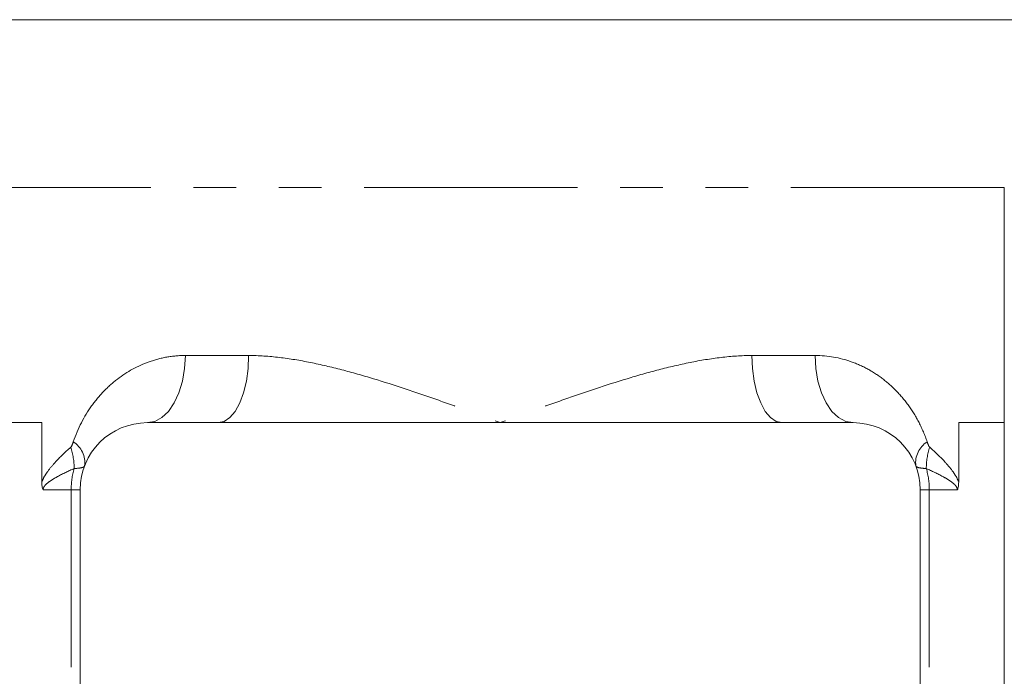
# Model space of a CAD drawing. Header units: millimetres. Extents: x 3 to 533, y -122 to 427.
# Tile 20 of 27: x 80 to 109, y 336 to 355. Entities that reach past the tile are written whole.
import ezdxf

# ---------------------------------------------------------------- set-up
doc = ezdxf.new("R2010")
doc.units = ezdxf.units.MM
doc.linetypes.add('PHANTOM', pattern=[12.7, 6.35, -1.27, 1.27, -1.27, 1.27, -1.27])

msp = doc.modelspace()

# ---------------------------------------------------------------- linework, layer by layer
at = {"color": 7, "linetype": 'Continuous', "lineweight": 15}
for p, q in [((121.051, 355.39), (52.5, 355.39)), ((109.5, 343.39), (109.5, 350.39)), ((80.858, 343.39), (79.5, 343.39)), ((80.858, 341.622), (80.858, 343.39)), ((86.111, 343.39), (84, 343.39)), ((94.5, 343.39), (86.111, 343.39)), ((102.889, 343.39), (94.5, 343.39)), ((105, 343.39), (102.889, 343.39)), ((109.5, 343.39), (108.142, 343.39)), ((108.142, 343.39), (108.142, 341.622)), ((109.5, 304.594), (109.5, 343.39)), ((82, 275.39), (82, 341.39)), ((107, 275.39), (107, 341.39))]:
    msp.add_line(p, q, dxfattribs=at)
at = {"color": 8, "linetype": 'PHANTOM', "lineweight": 0}
for p, q in [((109.5, 350.39), (79.5, 350.39)), ((85.13, 345.39), (87.014, 345.39)), ((101.986, 345.39), (103.87, 345.39)), ((81.732, 341.39), (80.898, 341.39)), ((82, 341.39), (81.732, 341.39)), ((81.732, 272.609), (81.732, 341.39)), ((107.268, 341.39), (107, 341.39)), ((107.268, 272.609), (107.268, 341.39)), ((108.102, 341.39), (107.268, 341.39))]:
    msp.add_line(p, q, dxfattribs=at)
at = {"color": 8, "linetype": 'PHANTOM', "lineweight": 0, "flags": 128}
for points in [[(84, 343.39), (84.22, 343.428), (84.432, 343.542), (84.628, 343.727), (84.799, 343.976), (84.939, 344.279), (85.044, 344.625), (85.108, 345), (85.13, 345.39)], [(86.111, 343.39), (86.287, 343.428), (86.457, 343.542), (86.613, 343.727), (86.749, 343.976), (86.862, 344.279), (86.945, 344.625), (86.996, 345), (87.014, 345.39)], [(101.986, 345.39), (102.004, 345), (102.055, 344.625), (102.138, 344.279), (102.251, 343.976), (102.387, 343.727), (102.543, 343.542), (102.713, 343.428), (102.889, 343.39)], [(103.87, 345.39), (103.892, 345), (103.956, 344.625), (104.061, 344.279), (104.201, 343.976), (104.372, 343.727), (104.568, 343.542), (104.78, 343.428), (105, 343.39)]]:
    msp.add_lwpolyline(points, dxfattribs=at)
at = {"color": 7, "linetype": 'Continuous', "lineweight": 15}
for centre, start, end in [((84, 341.39), 90, 180), ((105, 341.39), 0, 90)]:
    msp.add_arc(centre, 2, start, end, dxfattribs=at)
at = {"color": 8, "linetype": 'PHANTOM', "lineweight": 0}
for centre, radius, start, end in [((81.396, 342.194), 0.742, 353.0776, 57.3967), ((107.604, 342.194), 0.742, 122.6033, 186.9224), ((79.774, 342.017), 2.048, 0.1787, 18.195), ((109.226, 342.017), 2.048, 161.805, 179.8213), ((84.015, 341.392), 2.283, 163.9463, 180.0405), ((104.985, 341.392), 2.283, 359.9595, 16.0537)]:
    msp.add_arc(centre, radius, start, end, dxfattribs=at)
for points, knots in [([(81.795, 342.819), (81.933, 343.223), (82.118, 343.575), (82.454, 344.046), (82.575, 344.191), (82.831, 344.457), (82.967, 344.578), (83.395, 344.908), (83.715, 345.084), (84.221, 345.263), (84.395, 345.31), (84.755, 345.373), (84.941, 345.39), (85.13, 345.39)], [0, 0, 0, 0, 0.25, 0.25, 0.375, 0.375, 0.5, 0.5, 0.75, 0.75, 0.875, 0.875, 1, 1, 1, 1]), ([(87.014, 345.39), (87.317, 345.39), (87.623, 345.368), (88.235, 345.295), (88.543, 345.244), (89.16, 345.119), (89.471, 345.046), (90.096, 344.883), (90.412, 344.794), (91.355, 344.508), (91.982, 344.297), (92.924, 343.965), (93.238, 343.852), (93.868, 343.622), (94.181, 343.507), (94.5, 343.39)], [0, 0, 0, 0, 0.125, 0.125, 0.25, 0.25, 0.375, 0.375, 0.5, 0.5, 0.75, 0.75, 0.875, 0.875, 1, 1, 1, 1]), ([(101.986, 345.39), (101.683, 345.39), (101.377, 345.368), (100.765, 345.295), (100.457, 345.244), (99.84, 345.119), (99.529, 345.046), (98.904, 344.883), (98.588, 344.794), (97.645, 344.508), (97.018, 344.297), (96.076, 343.965), (95.762, 343.852), (95.132, 343.622), (94.819, 343.507), (94.5, 343.39)], [0, 0, 0, 0, 0.125, 0.125, 0.25, 0.25, 0.375, 0.375, 0.5, 0.5, 0.75, 0.75, 0.875, 0.875, 1, 1, 1, 1]), ([(103.87, 345.39), (104.248, 345.39), (104.604, 345.325), (105.111, 345.146), (105.277, 345.072), (105.593, 344.899), (105.743, 344.801), (106.029, 344.582), (106.165, 344.461), (106.422, 344.194), (106.544, 344.048), (106.768, 343.736), (106.87, 343.569), (107.053, 343.212), (107.136, 343.021), (107.205, 342.819)], [0, 0, 0, 0, 0.25, 0.25, 0.375, 0.375, 0.5, 0.5, 0.625, 0.625, 0.75, 0.75, 0.875, 0.875, 1, 1, 1, 1]), ([(81.719, 342.656), (81.738, 342.673), (81.751, 342.702), (81.774, 342.759), (81.785, 342.789), (81.795, 342.819)], [0, 0, 0, 0, 0.5, 0.5, 1, 1, 1, 1]), ([(107.205, 342.819), (107.215, 342.789), (107.226, 342.759), (107.249, 342.702), (107.262, 342.673), (107.281, 342.656)], [0, 0, 0, 0, 0.5, 0.5, 1, 1, 1, 1]), ([(80.858, 341.622), (80.881, 341.685), (80.908, 341.74), (80.969, 341.844), (81.001, 341.893), (81.102, 342.032), (81.174, 342.117), (81.396, 342.362), (81.554, 342.511), (81.719, 342.656)], [0, 0, 0, 0, 0.125, 0.125, 0.25, 0.25, 0.5, 0.5, 1, 1, 1, 1]), ([(107.281, 342.656), (107.446, 342.511), (107.604, 342.362), (107.826, 342.117), (107.898, 342.032), (107.999, 341.893), (108.031, 341.844), (108.092, 341.74), (108.119, 341.685), (108.142, 341.622)], [0, 0, 0, 0, 0.5, 0.5, 0.75, 0.75, 0.875, 0.875, 1, 1, 1, 1]), ([(81.821, 342.023), (81.653, 341.948), (81.488, 341.871), (81.247, 341.741), (81.168, 341.695), (81.053, 341.613), (81.015, 341.584), (80.962, 341.53), (80.944, 341.51), (80.921, 341.473), (80.914, 341.46), (80.902, 341.428), (80.898, 341.41), (80.898, 341.39)], [0, 0, 0, 0, 0.5, 0.5, 0.75, 0.75, 0.875, 0.875, 0.9375, 0.9375, 0.96875, 0.96875, 1, 1, 1, 1]), ([(82.132, 342.104), (82.122, 342.079), (82.093, 342.062), (81.989, 342.036), (81.915, 342.028), (81.821, 342.023)], [0, 0, 0, 0, 0.5, 0.5, 1, 1, 1, 1]), ([(107.179, 342.023), (107.085, 342.028), (107.011, 342.036), (106.907, 342.062), (106.878, 342.079), (106.868, 342.104)], [0, 0, 0, 0, 0.5, 0.5, 1, 1, 1, 1]), ([(108.102, 341.39), (108.102, 341.41), (108.098, 341.428), (108.086, 341.46), (108.079, 341.473), (108.056, 341.51), (108.038, 341.53), (107.985, 341.584), (107.947, 341.613), (107.832, 341.695), (107.753, 341.741), (107.512, 341.871), (107.347, 341.948), (107.179, 342.023)], [0, 0, 0, 0, 0.03125, 0.03125, 0.0625, 0.0625, 0.125, 0.125, 0.25, 0.25, 0.5, 0.5, 1, 1, 1, 1])]:
    msp.add_open_spline(points, degree=3, knots=knots, dxfattribs=at)
at = {"color": 7, "linetype": 'Continuous', "lineweight": 15}
for points in [[(80.858, 341.622), (80.858, 341.58), (80.86, 341.538), (80.873, 341.458), (80.883, 341.42), (80.898, 341.39)], [(108.142, 341.622), (108.142, 341.579), (108.14, 341.538), (108.127, 341.458), (108.117, 341.42), (108.102, 341.39)]]:
    msp.add_open_spline(points, degree=3, knots=[0, 0, 0, 0, 0.5, 0.5, 1, 1, 1, 1], dxfattribs=at)

doc.saveas('drawing.dxf')
